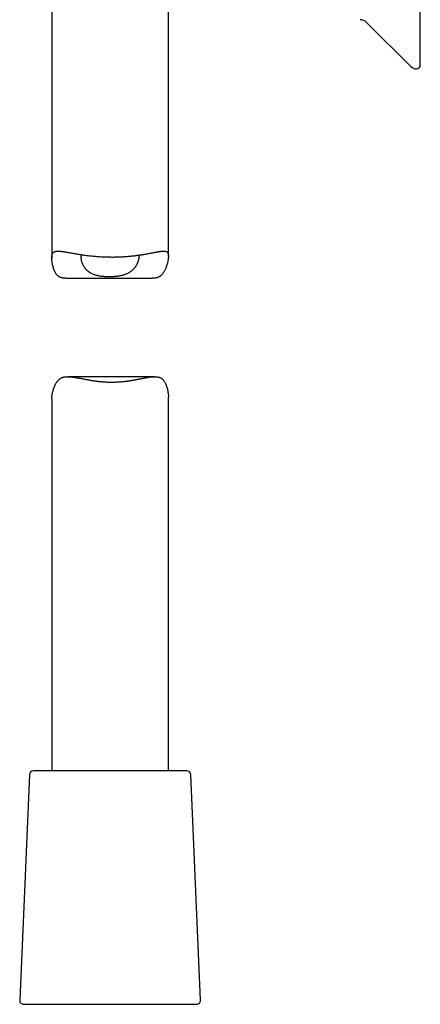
# Model space of a CAD drawing. Header units: millimetres. Extents: x 8 to 722, y 12 to 896.
# Tile 26 of 56: x 141 to 193, y 519 to 646. Entities that reach past the tile are written whole.
import ezdxf

# ---------------------------------------------------------------- set-up
doc = ezdxf.new("R2010")
doc.units = ezdxf.units.MM

msp = doc.modelspace()

# ---------------------------------------------------------------- linework, layer by layer
at = {"color": 7, "linetype": 'Continuous', "lineweight": 30}
for p, q in [((192.93, 639.84), (192.93, 695.53)), ((145.53, 663.1), (145.53, 615.02)), ((160.53, 615.27), (160.53, 648.7)), ((186, 645.31), (191.72, 639.63)), ((147.3, 612.42), (158.46, 612.42)), ((158.76, 599.77), (147.59, 599.77)), ((145.53, 596.93), (145.53, 549.1)), ((160.53, 549.1), (160.53, 597.17)), ((142.66, 548.62), (141.4, 519.62)), ((162.9, 549.1), (143.16, 549.1)), ((164.66, 519.62), (163.4, 548.62)), ((141.9, 519.1), (153.36, 519.1)), ((153.36, 519.1), (164.16, 519.1))]:
    msp.add_line(p, q, dxfattribs=at)
for centre, radius, start, end in [((185.16, 644.46), 1.2, 45.1969, 89), ((192.43, 640.34), 1, 225.1969, 270), ((192.43, 639.84), 0.5, 270, 0), ((143.16, 548.6), 0.5, 90, 177.5187), ((162.9, 548.6), 0.5, 2.4813, 90), ((141.9, 519.6), 0.5, 177.5187, 270), ((164.16, 519.6), 0.5, 270, 2.4813)]:
    msp.add_arc(centre, radius, start, end, dxfattribs=at)
for points, knots in [([(147.3, 612.42), (147.27, 612.42), (147.2, 612.42), (147.1, 612.43), (146.98, 612.44), (146.87, 612.46), (146.76, 612.49), (146.66, 612.52), (146.56, 612.57), (146.46, 612.62), (146.38, 612.68), (146.29, 612.75), (146.21, 612.83), (146.14, 612.92), (146.06, 613.03), (145.99, 613.14), (145.92, 613.27), (145.86, 613.4), (145.81, 613.52), (145.77, 613.64), (145.73, 613.76), (145.68, 613.92), (145.64, 614.1), (145.6, 614.27), (145.58, 614.41), (145.56, 614.55), (145.55, 614.68), (145.54, 614.81), (145.53, 614.93), (145.53, 615.05), (145.53, 615.15), (145.54, 615.25), (145.55, 615.34), (145.57, 615.43), (145.59, 615.49), (145.61, 615.55), (145.63, 615.6), (145.66, 615.64), (145.68, 615.68), (145.71, 615.71), (145.74, 615.75), (145.78, 615.78), (145.83, 615.81), (145.9, 615.85), (146, 615.88), (146.1, 615.9), (146.22, 615.91), (146.34, 615.92), (146.48, 615.91), (146.63, 615.9), (146.76, 615.88), (146.88, 615.87), (146.98, 615.85), (147.09, 615.84), (147.23, 615.81), (147.4, 615.78), (147.63, 615.74), (147.87, 615.7), (148.12, 615.65), (148.37, 615.61), (148.61, 615.57), (148.86, 615.53), (149.12, 615.48), (149.38, 615.44), (149.66, 615.4), (149.94, 615.37), (150.23, 615.33), (150.53, 615.3), (150.84, 615.27), (151.14, 615.24), (151.43, 615.22), (151.72, 615.2), (151.92, 615.19), (152.01, 615.18)], [0, 0, 0, 0, 0.007199, 0.01866, 0.030199, 0.041759, 0.053141, 0.064549, 0.076077, 0.087605, 0.09926, 0.110916, 0.122701, 0.134512, 0.148413, 0.162315, 0.176313, 0.190311, 0.202452, 0.214593, 0.226759, 0.238925, 0.262317, 0.276251, 0.290191, 0.303593, 0.316995, 0.330434, 0.343873, 0.356237, 0.368599, 0.381041, 0.393483, 0.405425, 0.417388, 0.425847, 0.434305, 0.442793, 0.451282, 0.45985, 0.468417, 0.477015, 0.485612, 0.502929, 0.5203, 0.537174, 0.55409, 0.571113, 0.588173, 0.605311, 0.622484, 0.632848, 0.643212, 0.653603, 0.663993, 0.682981, 0.702005, 0.723035, 0.744112, 0.762066, 0.780048, 0.798252, 0.816455, 0.83478, 0.853105, 0.871662, 0.890252, 0.909841, 0.92947, 0.947466, 0.965493, 0.982733, 1, 1, 1, 1]), ([(149.35, 615.45), (149.34, 615.42), (149.31, 615.37), (149.29, 615.28), (149.28, 615.18), (149.28, 615.09), (149.28, 615.01), (149.29, 614.94), (149.3, 614.86), (149.31, 614.76), (149.34, 614.63), (149.39, 614.46), (149.46, 614.3), (149.53, 614.13), (149.61, 613.99), (149.68, 613.88), (149.75, 613.77), (149.83, 613.67), (149.92, 613.57), (149.99, 613.5), (150.06, 613.43), (150.15, 613.36), (150.24, 613.28), (150.33, 613.22), (150.42, 613.16), (150.53, 613.09), (150.68, 613.02), (150.84, 612.95), (151.01, 612.89), (151.15, 612.85), (151.29, 612.81), (151.43, 612.78), (151.61, 612.74), (151.81, 612.71), (152.02, 612.69), (152.19, 612.67), (152.34, 612.66), (152.51, 612.65), (152.7, 612.65), (152.92, 612.64), (153.14, 612.65), (153.34, 612.65), (153.53, 612.66), (153.72, 612.68), (153.89, 612.69), (154.07, 612.72), (154.23, 612.74), (154.36, 612.77), (154.5, 612.79), (154.65, 612.83), (154.81, 612.87), (154.97, 612.93), (155.12, 612.98), (155.27, 613.05), (155.41, 613.12), (155.54, 613.2), (155.67, 613.28), (155.78, 613.37), (155.89, 613.46), (155.99, 613.55), (156.08, 613.64), (156.16, 613.73), (156.22, 613.82), (156.29, 613.9), (156.37, 614.01), (156.45, 614.15), (156.52, 614.29), (156.58, 614.41), (156.62, 614.5), (156.65, 614.59), (156.68, 614.68), (156.71, 614.77), (156.73, 614.87), (156.75, 614.95), (156.77, 615.04), (156.78, 615.12), (156.78, 615.2), (156.78, 615.28), (156.77, 615.34), (156.76, 615.38), (156.76, 615.4)], [0, 0, 0, 0, 0.0143493, 0.0303313, 0.0443661, 0.0584428, 0.0678423, 0.0772516, 0.08694, 0.0966286, 0.1160667, 0.1356498, 0.1552824, 0.1745496, 0.1951617, 0.2055003, 0.2158387, 0.2348461, 0.244384, 0.2539218, 0.2645469, 0.2751718, 0.2858611, 0.2965501, 0.306311, 0.3160872, 0.3320827, 0.3481527, 0.3618572, 0.3756111, 0.3849639, 0.3943322, 0.4103393, 0.4264226, 0.4405582, 0.4547438, 0.4640915, 0.4734533, 0.489437, 0.5054897, 0.5195891, 0.5337357, 0.5480151, 0.5602979, 0.572613, 0.5860005, 0.5994314, 0.6077344, 0.6160481, 0.6296663, 0.6433329, 0.655854, 0.6684127, 0.6823343, 0.6963048, 0.7095414, 0.7228154, 0.7356106, 0.7484062, 0.7613068, 0.7742077, 0.7848239, 0.7954402, 0.8060971, 0.8167541, 0.8363146, 0.8559247, 0.86681, 0.8776953, 0.8886145, 0.8995336, 0.9108912, 0.9222485, 0.9336594, 0.9450699, 0.9565699, 0.9680695, 0.9796602, 0.9912507, 1, 1, 1, 1]), ([(152.01, 615.18), (152.09, 615.18), (152.25, 615.17), (152.5, 615.17), (152.74, 615.16), (152.98, 615.16), (153.22, 615.15), (153.47, 615.15), (153.71, 615.16), (153.96, 615.16), (154.2, 615.17), (154.44, 615.18), (154.68, 615.19), (154.92, 615.21), (155.15, 615.23), (155.38, 615.24), (155.61, 615.26), (155.84, 615.29), (156.06, 615.31), (156.29, 615.34), (156.51, 615.37), (156.74, 615.4), (156.98, 615.43), (157.24, 615.47), (157.49, 615.51), (157.73, 615.55), (157.96, 615.6), (158.19, 615.64), (158.41, 615.68), (158.6, 615.72), (158.75, 615.75), (158.88, 615.77), (159, 615.79), (159.11, 615.82), (159.22, 615.84), (159.33, 615.85), (159.45, 615.87), (159.56, 615.89), (159.67, 615.9), (159.77, 615.91), (159.88, 615.92), (159.98, 615.91), (160.08, 615.91), (160.18, 615.89), (160.26, 615.86), (160.32, 615.83), (160.36, 615.79), (160.39, 615.76), (160.42, 615.73), (160.44, 615.7), (160.46, 615.66), (160.48, 615.62), (160.49, 615.57), (160.51, 615.53), (160.52, 615.47), (160.52, 615.42), (160.53, 615.36), (160.53, 615.3), (160.53, 615.23), (160.53, 615.16), (160.52, 615.09), (160.51, 614.99), (160.5, 614.86), (160.47, 614.7), (160.44, 614.53), (160.4, 614.34), (160.34, 614.13), (160.27, 613.92), (160.2, 613.73), (160.13, 613.56), (160.05, 613.39), (159.96, 613.24), (159.87, 613.1), (159.78, 612.97), (159.68, 612.86), (159.58, 612.77), (159.5, 612.71), (159.44, 612.66), (159.37, 612.62), (159.3, 612.58), (159.21, 612.54), (159.12, 612.51), (159, 612.48), (158.86, 612.45), (158.69, 612.43), (158.56, 612.42), (158.48, 612.42), (158.46, 612.42)], [0, 0, 0, 0, 0.012453, 0.02492, 0.03742, 0.049921, 0.062479, 0.075036, 0.087693, 0.100349, 0.113065, 0.125781, 0.138231, 0.150695, 0.163191, 0.175687, 0.188238, 0.200789, 0.213435, 0.22608, 0.238782, 0.251483, 0.26716, 0.282863, 0.29876, 0.314658, 0.330661, 0.346664, 0.362868, 0.3791, 0.389119, 0.399144, 0.409107, 0.419069, 0.42906, 0.43905, 0.450565, 0.462079, 0.473644, 0.485209, 0.498427, 0.511668, 0.526571, 0.541512, 0.55656, 0.571653, 0.57925, 0.586847, 0.594471, 0.602094, 0.60956, 0.617025, 0.624518, 0.632011, 0.639577, 0.647143, 0.654737, 0.662332, 0.669987, 0.677642, 0.685323, 0.693005, 0.707545, 0.722086, 0.736704, 0.751322, 0.770905, 0.790509, 0.805296, 0.820094, 0.834946, 0.84982, 0.862985, 0.876148, 0.889446, 0.902743, 0.909478, 0.916212, 0.92298, 0.929747, 0.938545, 0.947347, 0.956146, 0.969561, 0.982977, 0.996541, 1, 1, 1, 1]), ([(145.53, 596.93), (145.53, 596.94), (145.53, 596.98), (145.53, 597.07), (145.54, 597.18), (145.55, 597.28), (145.57, 597.39), (145.59, 597.5), (145.61, 597.64), (145.66, 597.83), (145.72, 598.06), (145.79, 598.29), (145.86, 598.49), (145.93, 598.64), (145.98, 598.75), (146.04, 598.86), (146.1, 598.96), (146.16, 599.06), (146.23, 599.16), (146.3, 599.25), (146.38, 599.34), (146.47, 599.42), (146.56, 599.49), (146.65, 599.55), (146.75, 599.61), (146.86, 599.66), (146.97, 599.69), (147.08, 599.72), (147.2, 599.75), (147.33, 599.76), (147.46, 599.77), (147.59, 599.77), (147.75, 599.77), (147.92, 599.76), (148.12, 599.74), (148.32, 599.71), (148.54, 599.68), (148.75, 599.64), (148.98, 599.6), (149.2, 599.56), (149.41, 599.52), (149.6, 599.49), (149.76, 599.45), (149.93, 599.42), (150.1, 599.39), (150.27, 599.36), (150.45, 599.33), (150.64, 599.3), (150.82, 599.27), (151, 599.24), (151.18, 599.22), (151.36, 599.2), (151.55, 599.17), (151.74, 599.15), (151.95, 599.13), (152.15, 599.12), (152.36, 599.1), (152.57, 599.09), (152.79, 599.08), (153.01, 599.08), (153.23, 599.07), (153.44, 599.07), (153.65, 599.08), (153.86, 599.09), (154.06, 599.1), (154.25, 599.11), (154.43, 599.12), (154.62, 599.14), (154.8, 599.16), (154.98, 599.18), (155.17, 599.2), (155.35, 599.23), (155.53, 599.25), (155.71, 599.28), (155.88, 599.31), (156.06, 599.34), (156.23, 599.37), (156.4, 599.4), (156.57, 599.43), (156.74, 599.46), (156.91, 599.5), (157.08, 599.53), (157.25, 599.56), (157.42, 599.6), (157.58, 599.63), (157.74, 599.66), (157.89, 599.68), (158.04, 599.71), (158.18, 599.73), (158.32, 599.75), (158.46, 599.76), (158.59, 599.77), (158.71, 599.77), (158.84, 599.77), (158.96, 599.77), (159.08, 599.75), (159.19, 599.73), (159.3, 599.71), (159.4, 599.67), (159.5, 599.63), (159.59, 599.58), (159.68, 599.51), (159.77, 599.44), (159.84, 599.37), (159.92, 599.27), (160, 599.16), (160.08, 599.04), (160.14, 598.91), (160.2, 598.78), (160.25, 598.65), (160.31, 598.49), (160.37, 598.29), (160.42, 598.08), (160.46, 597.87), (160.49, 597.67), (160.52, 597.48), (160.53, 597.33), (160.53, 597.23), (160.53, 597.19), (160.53, 597.17)], [0, 0, 0, 0, 0.003359, 0.012246, 0.02115, 0.028615, 0.036081, 0.043567, 0.051054, 0.066113, 0.081191, 0.096368, 0.111562, 0.119198, 0.126834, 0.134488, 0.142141, 0.149756, 0.15738, 0.16505, 0.172721, 0.180448, 0.188175, 0.195981, 0.20381, 0.211437, 0.219083, 0.22681, 0.234537, 0.242328, 0.250119, 0.257974, 0.265841, 0.276405, 0.286992, 0.297668, 0.308345, 0.319089, 0.329833, 0.340647, 0.351475, 0.358803, 0.366131, 0.373476, 0.380821, 0.388565, 0.396309, 0.404074, 0.411839, 0.4193, 0.426762, 0.434243, 0.441725, 0.449885, 0.458044, 0.466234, 0.474423, 0.48309, 0.491757, 0.500461, 0.509166, 0.517562, 0.525959, 0.534389, 0.54282, 0.550128, 0.557436, 0.564766, 0.572096, 0.579832, 0.587569, 0.595329, 0.603089, 0.61055, 0.618011, 0.625492, 0.632972, 0.640726, 0.64848, 0.656255, 0.664029, 0.672231, 0.680434, 0.688661, 0.696888, 0.7048, 0.712713, 0.720651, 0.72859, 0.736216, 0.743851, 0.751524, 0.759197, 0.766912, 0.774627, 0.782397, 0.790181, 0.797838, 0.805512, 0.813272, 0.821031, 0.828877, 0.836723, 0.844661, 0.852616, 0.862574, 0.872556, 0.88161, 0.890665, 0.899755, 0.908844, 0.923735, 0.938644, 0.951468, 0.964302, 0.977223, 0.990162, 0.996707, 1, 1, 1, 1])]:
    msp.add_open_spline(points, degree=3, knots=knots, dxfattribs=at)

doc.saveas('drawing.dxf')
